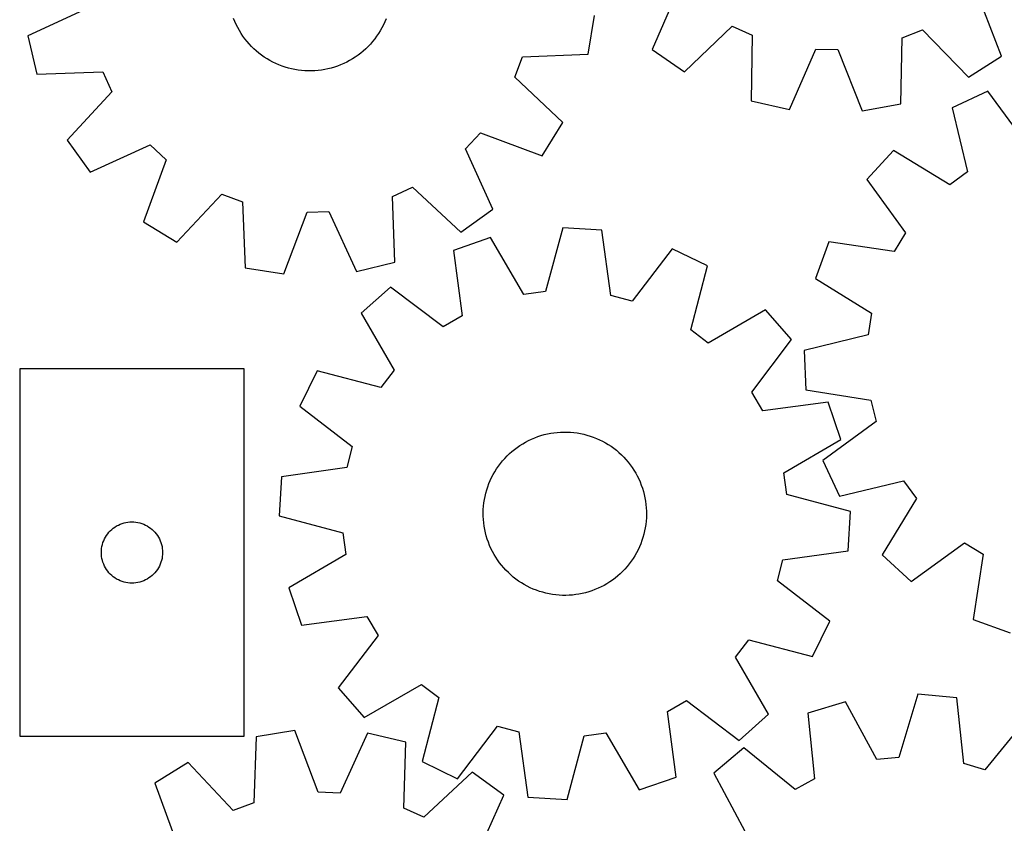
# Model space of a CAD drawing. Header units: millimetres. Extents: x 7 to 1243, y 7 to 1533.
# Tile 4 of 27: x 7 to 296, y 617 to 853. Entities that reach past the tile are written whole.
import ezdxf

# ---------------------------------------------------------------- set-up
doc = ezdxf.new("R2010")
doc.units = ezdxf.units.MM
doc.layers.add('CUT', color=7, linetype='CONTINUOUS', true_color=0x000000)

msp = doc.modelspace()

# ---------------------------------------------------------------- linework, layer by layer
at = {"layer": 'CUT'}
for p, q in [((200.089992, 862.494606), (192.395667, 844.711475)), ((295.084467, 842.749553), (288.075021, 860.813608)), ((26.519798, 856.800266), (8.926572, 848.681101)), ((69.758314, 852.891101), (69.389495, 853.798112)), ((114.189605, 853.735887), (113.818267, 852.829905)), ((173.611493, 843.327144), (175.450866, 854.71583)), ((70.163822, 851.99989), (69.758314, 852.891101)), ((70.605343, 851.125959), (70.163822, 851.99989)), ((71.082144, 850.270766), (70.605343, 851.125959)), ((112.966338, 851.067123), (112.487164, 850.213257)), ((113.410285, 851.939823), (112.966338, 851.067123)), ((113.818267, 852.829905), (113.410285, 851.939823)), ((201.863544, 838.12021), (215.870155, 851.508908)), ((215.870155, 851.508908), (221.762456, 848.935295)), ((8.926572, 848.681101), (11.585475, 837.455429)), ((71.59343, 849.435732), (71.082144, 850.270766)), ((72.13835, 848.622247), (71.59343, 849.435732)), ((72.715997, 847.831666), (72.13835, 848.622247)), ((111.426382, 848.567679), (110.846541, 847.778705)), ((111.97356, 849.379646), (111.426382, 848.567679)), ((112.487164, 850.213257), (111.97356, 849.379646)), ((221.762456, 848.935295), (221.459136, 829.561333)), ((265.463517, 828.720607), (265.900447, 848.092016)), ((265.900447, 848.092016), (271.886752, 850.438683)), ((271.886752, 850.438683), (285.371733, 836.524743)), ((73.325411, 847.065304), (72.715997, 847.831666)), ((73.965576, 846.324438), (73.325411, 847.065304)), ((74.635428, 845.610299), (73.965576, 846.324438)), ((75.33385, 844.924077), (74.635428, 845.610299)), ((108.920947, 845.562678), (108.220621, 844.878399)), ((109.59278, 846.274954), (108.920947, 845.562678)), ((110.235001, 847.014039), (109.59278, 846.274954)), ((110.846541, 847.778705), (110.235001, 847.014039)), ((76.059682, 844.266913), (75.33385, 844.924077)), ((76.811714, 843.639902), (76.059682, 844.266913)), ((77.588695, 843.044087), (76.811714, 843.639902)), ((78.389332, 842.48046), (77.588695, 843.044087)), ((79.212293, 841.949959), (78.389332, 842.48046)), ((105.158363, 842.44328), (104.333932, 841.915067)), ((105.960562, 843.004681), (105.158363, 842.44328)), ((106.739196, 843.598335), (105.960562, 843.004681)), ((107.492967, 844.223254), (106.739196, 843.598335)), ((108.220621, 844.878399), (107.492967, 844.223254)), ((152.006562, 836.533048), (154.250402, 842.558649)), ((154.250402, 842.558649), (173.611493, 843.327144)), ((192.395667, 844.711475), (201.863544, 838.12021)), ((232.728682, 827.094998), (240.54547, 844.82464)), ((240.54547, 844.82464), (246.974125, 844.701818)), ((246.974125, 844.701818), (254.107989, 826.686535)), ((285.371733, 836.524743), (295.084467, 842.749553)), ((80.056207, 841.453467), (79.212293, 841.949959)), ((80.919669, 840.99181), (80.056207, 841.453467)), ((81.801244, 840.565757), (80.919669, 840.99181)), ((82.699463, 840.176016), (81.801244, 840.565757)), ((83.612832, 839.823237), (82.699463, 840.176016)), ((84.539829, 839.508006), (83.612832, 839.823237)), ((85.478913, 839.230849), (84.539829, 839.508006)), ((86.428521, 838.992226), (85.478913, 839.230849)), ((98.999632, 839.487923), (98.059782, 839.213375)), ((99.927502, 839.800577), (98.999632, 839.487923)), ((100.841847, 840.150818), (99.927502, 839.800577)), ((101.741145, 840.538062), (100.841847, 840.150818)), ((102.6239, 840.961664), (101.741145, 840.538062)), ((103.488642, 841.420921), (102.6239, 840.961664)), ((104.333932, 841.915067), (103.488642, 841.420921)), ((11.585475, 837.455429), (30.951405, 838.090376)), ((30.951405, 838.090376), (33.625514, 832.242998)), ((87.387071, 838.792535), (86.428521, 838.992226)), ((88.352969, 838.632108), (87.387071, 838.792535)), ((89.324606, 838.511212), (88.352969, 838.632108)), ((90.300366, 838.430049), (89.324606, 838.511212)), ((91.278625, 838.388753), (90.300366, 838.430049)), ((92.257754, 838.387393), (91.278625, 838.388753)), ((93.236123, 838.425971), (92.257754, 838.387393)), ((94.212105, 838.504424), (93.236123, 838.425971)), ((95.184074, 838.62262), (94.212105, 838.504424)), ((96.150414, 838.780364), (95.184074, 838.62262)), ((97.109515, 838.977391), (96.150414, 838.780364)), ((98.059782, 839.213375), (97.109515, 838.977391)), ((166.149318, 823.288243), (152.006562, 836.533048)), ((33.625514, 832.242998), (20.478563, 818.009232)), ((291.048342, 832.419594), (280.581538, 827.568668)), ((302.523021, 816.806325), (291.048342, 832.419594)), ((221.459136, 829.561333), (232.728682, 827.094998)), ((254.107989, 826.686535), (265.463517, 828.720607)), ((280.581538, 827.568668), (285.077941, 808.72126)), ((160.091697, 813.470366), (166.149318, 823.288243)), ((137.531356, 815.461289), (141.910292, 820.169538)), ((141.910292, 820.169538), (160.091697, 813.470366)), ((20.478563, 818.009232), (27.230947, 808.655581)), ((27.230947, 808.655581), (44.87975, 816.653217)), ((44.87975, 816.653217), (49.587999, 812.274281)), ((145.528991, 797.812486), (137.531356, 815.461289)), ((263.307586, 814.965011), (255.493889, 806.477867)), ((279.883746, 804.931401), (263.307586, 814.965011)), ((49.587999, 812.274281), (42.888827, 794.092875)), ((285.077941, 808.72126), (279.883746, 804.931401)), ((255.493889, 806.477867), (266.860614, 790.785832)), ((52.706703, 788.035255), (65.951509, 802.178011)), ((65.951509, 802.178011), (71.97711, 799.934171)), ((116.094197, 801.532944), (121.941575, 804.207053)), ((121.941575, 804.207053), (136.175341, 791.060102)), ((71.97711, 799.934171), (72.745604, 780.57308)), ((116.729144, 782.167014), (116.094197, 801.532944)), ((84.134291, 778.733707), (90.958697, 796.868477)), ((90.958697, 796.868477), (97.384307, 797.101337)), ((97.384307, 797.101337), (105.503472, 779.508111)), ((136.175341, 791.060102), (145.528991, 797.812486)), ((42.888827, 794.092875), (52.706703, 788.035255)), ((166.097648, 792.308432), (161.099325, 773.587877)), ((177.612379, 791.603863), (166.097648, 792.308432)), ((180.290993, 772.413567), (177.612379, 791.603863)), ((266.860614, 790.785832), (263.51212, 785.296726)), ((144.909681, 789.425434), (134.001829, 785.669874)), ((154.728205, 772.720973), (144.909681, 789.425434)), ((244.358049, 788.22315), (240.387023, 777.39188)), ((263.51212, 785.296726), (244.358049, 788.22315)), ((134.001829, 785.669874), (136.548027, 766.461561)), ((198.290784, 786.159123), (186.50889, 770.77636)), ((208.659382, 781.101688), (198.290784, 786.159123)), ((105.503472, 779.508111), (116.729144, 782.167014)), ((72.745604, 780.57308), (84.134291, 778.733707)), ((203.79029, 762.347106), (208.659382, 781.101688)), ((240.387023, 777.39188), (256.89359, 767.244187)), ((115.529976, 774.898046), (106.889625, 767.254107)), ((130.99363, 763.222524), (115.529976, 774.898046)), ((161.099325, 773.587877), (154.728205, 772.720973)), ((186.50889, 770.77636), (180.290993, 772.413567)), ((106.889625, 767.254107), (116.592709, 750.482328)), ((225.680125, 768.158122), (208.908345, 758.455038)), ((233.324064, 759.517771), (225.680125, 768.158122)), ((256.89359, 767.244187), (255.900575, 760.891502)), ((136.548027, 766.461561), (130.99363, 763.222524)), ((208.908345, 758.455038), (203.79029, 762.347106)), ((221.648541, 744.054117), (233.324064, 759.517771)), ((255.900575, 760.891502), (237.084626, 756.265219)), ((237.084626, 756.265219), (237.560824, 744.738784)), ((72.512785, 750.91385), (6.512785, 750.91385)), ((6.512785, 750.91385), (6.512785, 642.91385)), ((72.512785, 642.91385), (72.512785, 750.91385)), ((93.946058, 750.233364), (88.888624, 739.864766)), ((112.700641, 745.364272), (93.946058, 750.233364)), ((116.592709, 750.482328), (112.700641, 745.364272)), ((224.887578, 738.499719), (221.648541, 744.054117)), ((237.560824, 744.738784), (256.694258, 741.680328)), ((244.095891, 741.045918), (224.887578, 738.499719)), ((247.851451, 730.138066), (244.095891, 741.045918)), ((256.694258, 741.680328), (258.207899, 735.431202)), ((88.888624, 739.864766), (104.271387, 728.082872)), ((258.207899, 735.431202), (242.59463, 723.956523)), ((163.54656, 732.097875), (164.519454, 732.208208)), ((164.519454, 732.208208), (165.496038, 732.278766)), ((165.496038, 732.278766), (166.474687, 732.309432)), ((166.474687, 732.309432), (167.453773, 732.300155)), ((167.453773, 732.300155), (168.431666, 732.25095)), ((168.431666, 732.25095), (169.406738, 732.1619)), ((169.406738, 732.1619), (170.377366, 732.033151)), ((154.37038, 728.879521), (155.219637, 729.366816)), ((155.219637, 729.366816), (156.088064, 729.819065)), ((156.088064, 729.819065), (156.974215, 730.235516)), ((156.974215, 730.235516), (157.876616, 730.615476)), ((157.876616, 730.615476), (158.793763, 730.958312)), ((158.793763, 730.958312), (159.72413, 731.263453)), ((159.72413, 731.263453), (160.66617, 731.530392)), ((160.66617, 731.530392), (161.618314, 731.758685)), ((161.618314, 731.758685), (162.578977, 731.94795)), ((162.578977, 731.94795), (163.54656, 732.097875)), ((170.377366, 732.033151), (171.341935, 731.864919)), ((171.341935, 731.864919), (172.298839, 731.657484)), ((172.298839, 731.657484), (173.246486, 731.411191)), ((173.246486, 731.411191), (174.183298, 731.126449)), ((174.183298, 731.126449), (175.107717, 730.803733)), ((175.107717, 730.803733), (176.018203, 730.44358)), ((176.018203, 730.44358), (176.913241, 730.046589)), ((176.913241, 730.046589), (177.791342, 729.613421)), ((177.791342, 729.613421), (178.651043, 729.144798)), ((231.146991, 720.319541), (247.851451, 730.138066)), ((104.271387, 728.082872), (102.63418, 721.864975)), ((150.459856, 725.947713), (151.192784, 726.596953)), ((151.192784, 726.596953), (151.951583, 727.215757)), ((151.951583, 727.215757), (152.734992, 727.803095)), ((152.734992, 727.803095), (153.541705, 728.357991)), ((153.541705, 728.357991), (154.37038, 728.879521)), ((178.651043, 729.144798), (179.490915, 728.641498)), ((179.490915, 728.641498), (180.309559, 728.10436)), ((180.309559, 728.10436), (181.105612, 727.534277)), ((181.105612, 727.534277), (181.877751, 726.932199)), ((181.877751, 726.932199), (182.624688, 726.299128)), ((147.810571, 723.068735), (148.428274, 723.828431)), ((148.428274, 723.828431), (149.07645, 724.562299)), ((149.07645, 724.562299), (149.75402, 725.269119)), ((149.75402, 725.269119), (150.459856, 725.947713)), ((182.624688, 726.299128), (183.345182, 725.636117)), ((183.345182, 725.636117), (184.038033, 724.94427)), ((184.038033, 724.94427), (184.702088, 724.224738)), ((184.702088, 724.224738), (185.336242, 723.478719)), ((185.336242, 723.478719), (185.939439, 722.707455)), ((242.59463, 723.956523), (247.445556, 713.489719)), ((102.63418, 721.864975), (83.443884, 719.186362)), ((145.664253, 719.797565), (146.150316, 720.647529)), ((146.150316, 720.647529), (146.670643, 721.476959)), ((146.670643, 721.476959), (147.224368, 722.284476)), ((147.224368, 722.284476), (147.810571, 723.068735)), ((185.939439, 722.707455), (186.510675, 721.912229)), ((186.510675, 721.912229), (187.049, 721.094365)), ((187.049, 721.094365), (187.553517, 720.255224)), ((83.443884, 719.186362), (82.739314, 707.67163)), ((144.419447, 717.138779), (144.798097, 718.041729)), ((144.798097, 718.041729), (145.213263, 718.928483)), ((145.213263, 718.928483), (145.664253, 719.797565)), ((187.553517, 720.255224), (188.023387, 719.396202)), ((188.023387, 719.396202), (188.457828, 718.518731)), ((188.457828, 718.518731), (188.856116, 717.624269)), ((232.013895, 713.948422), (231.146991, 720.319541)), ((247.445556, 713.489719), (266.292964, 717.986121)), ((266.292964, 717.986121), (270.082823, 712.791927)), ((143.508576, 714.347901), (143.774149, 715.290327)), ((143.774149, 715.290327), (144.077941, 716.221136)), ((144.077941, 716.221136), (144.419447, 717.138779)), ((188.856116, 717.624269), (189.217589, 716.714306)), ((189.217589, 716.714306), (189.541645, 715.790357)), ((189.541645, 715.790357), (189.827745, 714.853958)), ((189.827745, 714.853958), (190.075412, 713.906669)), ((142.945271, 711.466691), (143.093792, 712.434491)), ((143.093792, 712.434491), (143.281665, 713.395427)), ((143.281665, 713.395427), (143.508576, 714.347901)), ((190.075412, 713.906669), (190.284234, 712.950067)), ((190.284234, 712.950067), (190.453865, 711.985743)), ((190.453865, 711.985743), (190.584021, 711.015303)), ((250.73445, 708.950099), (232.013895, 713.948422)), ((270.082823, 712.791927), (260.049214, 696.215766)), ((142.737959, 708.53826), (142.767206, 709.516953)), ((142.767206, 709.516953), (142.836349, 710.493638)), ((142.836349, 710.493638), (142.945271, 711.466691)), ((190.584021, 711.015303), (190.674485, 710.040361)), ((190.674485, 710.040361), (190.725108, 709.062541)), ((190.725108, 709.062541), (190.735805, 708.083469)), ((82.739314, 707.67163), (101.45987, 702.673308)), ((142.748656, 707.559189), (142.737959, 708.53826)), ((142.799279, 706.581368), (142.748656, 707.559189)), ((142.889744, 705.606427), (142.799279, 706.581368)), ((190.637416, 706.128091), (190.528493, 705.155038)), ((190.706558, 707.104776), (190.637416, 706.128091)), ((190.735805, 708.083469), (190.706558, 707.104776)), ((250.02988, 697.435367), (250.73445, 708.950099)), ((32.746227, 702.847963), (33.148824, 703.277812)), ((33.148824, 703.277812), (33.578673, 703.680409)), ((33.578673, 703.680409), (34.033932, 704.054031)), ((34.033932, 704.054031), (34.512653, 704.397077)), ((34.512653, 704.397077), (35.012785, 704.708079)), ((35.012785, 704.708079), (35.532187, 704.985705)), ((35.532187, 704.985705), (36.068634, 705.228766)), ((36.068634, 705.228766), (36.61983, 705.436222)), ((36.61983, 705.436222), (37.183414, 705.607183)), ((37.183414, 705.607183), (37.756972, 705.740918)), ((37.756972, 705.740918), (38.33805, 705.836854)), ((38.33805, 705.836854), (38.924157, 705.894581)), ((38.924157, 705.894581), (39.512785, 705.91385)), ((39.512785, 705.91385), (40.101413, 705.894581)), ((40.101413, 705.894581), (40.687521, 705.836854)), ((40.687521, 705.836854), (41.268598, 705.740918)), ((41.268598, 705.740918), (41.842157, 705.607183)), ((41.842157, 705.607183), (42.40574, 705.436222)), ((42.40574, 705.436222), (42.956936, 705.228766)), ((42.956936, 705.228766), (43.493383, 704.985705)), ((43.493383, 704.985705), (44.012785, 704.708079)), ((44.012785, 704.708079), (44.512917, 704.397077)), ((44.512917, 704.397077), (44.991638, 704.054031)), ((44.991638, 704.054031), (45.446898, 703.680409)), ((45.446898, 703.680409), (45.876746, 703.277812)), ((45.876746, 703.277812), (46.279344, 702.847963)), ((143.019899, 704.635986), (142.889744, 705.606427)), ((143.18953, 703.671662), (143.019899, 704.635986)), ((143.398352, 702.71506), (143.18953, 703.671662)), ((190.1921, 703.226302), (189.965188, 702.273828)), ((190.379972, 704.187239), (190.1921, 703.226302)), ((190.528493, 705.155038), (190.379972, 704.187239)), ((30.990414, 699.806806), (31.197869, 700.358001)), ((31.197869, 700.358001), (31.440931, 700.894449)), ((31.440931, 700.894449), (31.718557, 701.41385)), ((31.718557, 701.41385), (32.029559, 701.913983)), ((32.029559, 701.913983), (32.372605, 702.392703)), ((32.372605, 702.392703), (32.746227, 702.847963)), ((46.279344, 702.847963), (46.652965, 702.392703)), ((46.652965, 702.392703), (46.996012, 701.913983)), ((46.996012, 701.913983), (47.307014, 701.41385)), ((47.307014, 701.41385), (47.58464, 700.894449)), ((47.58464, 700.894449), (47.827701, 700.358001)), ((47.827701, 700.358001), (48.035156, 699.806806)), ((101.45987, 702.673308), (102.326774, 696.302188)), ((143.64602, 701.767771), (143.398352, 702.71506)), ((143.93212, 700.831373), (143.64602, 701.767771)), ((144.256176, 699.907423), (143.93212, 700.831373)), ((189.395823, 700.400593), (189.054318, 699.48295)), ((189.699615, 701.331403), (189.395823, 700.400593)), ((189.965188, 702.273828), (189.699615, 701.331403)), ((30.512785, 696.91385), (30.532055, 697.502479)), ((30.532055, 697.502479), (30.589782, 698.088586)), ((30.589782, 698.088586), (30.685718, 698.669663)), ((30.685718, 698.669663), (30.819453, 699.243222)), ((30.819453, 699.243222), (30.990414, 699.806806)), ((48.035156, 699.806806), (48.206118, 699.243222)), ((48.206118, 699.243222), (48.339853, 698.669663)), ((48.339853, 698.669663), (48.435789, 698.088586)), ((48.435789, 698.088586), (48.493516, 697.502479)), ((48.493516, 697.502479), (48.512785, 696.91385)), ((144.617649, 698.99746), (144.256176, 699.907423)), ((145.015937, 698.102999), (144.617649, 698.99746)), ((145.450377, 697.225527), (145.015937, 698.102999)), ((188.260501, 697.693246), (187.809512, 696.824164)), ((188.675667, 698.58), (188.260501, 697.693246)), ((189.054318, 699.48295), (188.675667, 698.58)), ((230.839585, 694.756754), (250.02988, 697.435367)), ((268.536357, 688.402069), (284.228393, 699.768794)), ((284.228393, 699.768794), (289.717498, 696.420301)), ((30.532055, 696.325222), (30.512785, 696.91385)), ((30.589782, 695.739115), (30.532055, 696.325222)), ((30.685718, 695.158038), (30.589782, 695.739115)), ((30.819453, 694.584479), (30.685718, 695.158038)), ((30.990414, 694.020895), (30.819453, 694.584479)), ((48.206118, 694.584479), (48.035156, 694.020895)), ((48.339853, 695.158038), (48.206118, 694.584479)), ((48.435789, 695.739115), (48.339853, 695.158038)), ((48.493516, 696.325222), (48.435789, 695.739115)), ((48.512785, 696.91385), (48.493516, 696.325222)), ((102.326774, 696.302188), (85.622313, 686.483663)), ((145.920247, 696.366506), (145.450377, 697.225527)), ((146.424764, 695.527365), (145.920247, 696.366506)), ((146.963089, 694.709501), (146.424764, 695.527365)), ((147.534325, 693.914275), (146.963089, 694.709501)), ((186.803121, 695.14477), (186.249396, 694.337254)), ((187.323449, 695.974201), (186.803121, 695.14477)), ((187.809512, 696.824164), (187.323449, 695.974201)), ((229.202378, 688.538857), (230.839585, 694.756754)), ((260.049214, 696.215766), (268.536357, 688.402069)), ((289.717498, 696.420301), (286.791074, 677.266229)), ((31.197869, 693.4697), (30.990414, 694.020895)), ((31.440931, 692.933252), (31.197869, 693.4697)), ((31.718557, 692.41385), (31.440931, 692.933252)), ((32.029559, 691.913718), (31.718557, 692.41385)), ((32.372605, 691.434998), (32.029559, 691.913718)), ((46.996012, 691.913718), (46.652965, 691.434998)), ((47.307014, 692.41385), (46.996012, 691.913718)), ((47.58464, 692.933252), (47.307014, 692.41385)), ((47.827701, 693.4697), (47.58464, 692.933252)), ((48.035156, 694.020895), (47.827701, 693.4697)), ((148.137522, 693.14301), (147.534325, 693.914275)), ((148.771676, 692.396991), (148.137522, 693.14301)), ((149.435731, 691.67746), (148.771676, 692.396991)), ((150.128582, 690.985612), (149.435731, 691.67746)), ((184.397315, 692.05943), (183.719745, 691.35261)), ((185.045491, 692.793299), (184.397315, 692.05943)), ((185.663194, 693.552995), (185.045491, 692.793299)), ((186.249396, 694.337254), (185.663194, 693.552995)), ((32.746227, 690.979738), (32.372605, 691.434998)), ((33.148824, 690.549889), (32.746227, 690.979738)), ((33.578673, 690.147292), (33.148824, 690.549889)), ((34.033932, 689.77367), (33.578673, 690.147292)), ((34.512653, 689.430624), (34.033932, 689.77367)), ((35.012785, 689.119622), (34.512653, 689.430624)), ((35.532187, 688.841996), (35.012785, 689.119622)), ((36.068634, 688.598935), (35.532187, 688.841996)), ((43.493383, 688.841996), (42.956936, 688.598935)), ((44.012785, 689.119622), (43.493383, 688.841996)), ((44.512917, 689.430624), (44.012785, 689.119622)), ((44.991638, 689.77367), (44.512917, 689.430624)), ((45.446898, 690.147292), (44.991638, 689.77367)), ((45.876746, 690.549889), (45.446898, 690.147292)), ((46.279344, 690.979738), (45.876746, 690.549889)), ((46.652965, 691.434998), (46.279344, 690.979738)), ((150.849076, 690.322601), (150.128582, 690.985612)), ((151.596014, 689.68953), (150.849076, 690.322601)), ((152.368152, 689.087452), (151.596014, 689.68953)), ((153.164205, 688.51737), (152.368152, 689.087452)), ((180.738773, 688.818634), (179.93206, 688.263738)), ((181.522181, 689.405973), (180.738773, 688.818634)), ((182.28098, 690.024777), (181.522181, 689.405973)), ((183.013908, 690.674016), (182.28098, 690.024777)), ((183.719745, 691.35261), (183.013908, 690.674016)), ((36.61983, 688.391479), (36.068634, 688.598935)), ((37.183414, 688.220518), (36.61983, 688.391479)), ((37.756972, 688.086783), (37.183414, 688.220518)), ((38.33805, 687.990847), (37.756972, 688.086783)), ((38.924157, 687.93312), (38.33805, 687.990847)), ((39.512785, 687.91385), (38.924157, 687.93312)), ((40.101413, 687.93312), (39.512785, 687.91385)), ((40.687521, 687.990847), (40.101413, 687.93312)), ((41.268598, 688.086783), (40.687521, 687.990847)), ((41.842157, 688.220518), (41.268598, 688.086783)), ((42.40574, 688.391479), (41.842157, 688.220518)), ((42.956936, 688.598935), (42.40574, 688.391479)), ((85.622313, 686.483663), (89.377873, 675.575811)), ((153.982849, 687.980232), (153.164205, 688.51737)), ((154.822721, 687.476932), (153.982849, 687.980232)), ((155.682423, 687.008308), (154.822721, 687.476932)), ((156.560523, 686.57514), (155.682423, 687.008308)), ((157.455561, 686.178149), (156.560523, 686.57514)), ((158.366048, 685.817996), (157.455561, 686.178149)), ((175.597149, 686.006254), (174.680002, 685.663418)), ((176.499549, 686.386213), (175.597149, 686.006254)), ((177.3857, 686.802664), (176.499549, 686.386213)), ((178.254127, 687.254914), (177.3857, 686.802664)), ((179.103385, 687.742209), (178.254127, 687.254914)), ((179.93206, 688.263738), (179.103385, 687.742209)), ((244.58514, 676.756963), (229.202378, 688.538857)), ((159.290466, 685.49528), (158.366048, 685.817996)), ((160.227278, 685.210539), (159.290466, 685.49528)), ((161.174925, 684.964245), (160.227278, 685.210539)), ((162.13183, 684.75681), (161.174925, 684.964245)), ((163.096398, 684.588578), (162.13183, 684.75681)), ((164.067027, 684.45983), (163.096398, 684.588578)), ((165.042098, 684.370779), (164.067027, 684.45983)), ((166.019991, 684.321574), (165.042098, 684.370779)), ((166.999077, 684.312297), (166.019991, 684.321574)), ((167.977726, 684.342963), (166.999077, 684.312297)), ((168.954311, 684.413522), (167.977726, 684.342963)), ((169.927204, 684.523855), (168.954311, 684.413522)), ((170.894788, 684.673779), (169.927204, 684.523855)), ((171.855451, 684.863045), (170.894788, 684.673779)), ((172.807594, 685.091337), (171.855451, 684.863045)), ((173.749634, 685.358276), (172.807594, 685.091337)), ((174.680002, 685.663418), (173.749634, 685.358276)), ((89.377873, 675.575811), (108.586186, 678.12201)), ((108.586186, 678.12201), (111.825223, 672.567613)), ((286.791074, 677.266229), (297.622344, 673.295204)), ((239.527706, 666.388365), (244.58514, 676.756963)), ((111.825223, 672.567613), (100.1497, 657.103959)), ((216.881055, 666.139401), (220.773123, 671.257457)), ((220.773123, 671.257457), (239.527706, 666.388365)), ((226.584139, 649.367622), (216.881055, 666.139401)), ((100.1497, 657.103959), (107.79364, 648.463608)), ((107.79364, 648.463608), (124.565419, 658.166692)), ((124.565419, 658.166692), (129.683474, 654.274623)), ((129.683474, 654.274623), (124.814382, 635.520041)), ((270.467127, 655.263908), (264.870154, 636.713536)), ((281.953291, 654.189895), (270.467127, 655.263908)), ((284.014208, 634.923472), (281.953291, 654.189895)), ((196.925737, 650.160169), (202.480134, 653.399205)), ((202.480134, 653.399205), (217.943788, 641.723683)), ((249.1975, 653.062868), (238.174661, 649.659562)), ((258.474479, 636.051694), (249.1975, 653.062868)), ((199.471935, 630.951856), (196.925737, 650.160169)), ((217.943788, 641.723683), (226.584139, 649.367622)), ((238.174661, 649.659562), (240.102653, 630.379384)), ((135.18298, 630.462607), (146.964875, 645.845369)), ((146.964875, 645.845369), (153.182771, 644.208162)), ((302.446165, 648.083856), (290.176316, 633.087416)), ((6.512785, 642.91385), (72.512785, 642.91385)), ((76.020415, 642.708198), (75.290748, 623.345605)), ((87.40539, 644.570405), (76.020415, 642.708198)), ((94.266149, 626.449356), (87.40539, 644.570405)), ((108.776081, 643.838854), (100.692213, 626.229382)), ((120.007062, 641.202468), (108.776081, 643.838854)), ((153.182771, 644.208162), (155.861385, 625.017866)), ((167.376117, 624.313297), (172.374439, 643.033852)), ((172.374439, 643.033852), (178.745559, 643.900756)), ((178.745559, 643.900756), (188.564083, 627.196296)), ((119.410952, 621.835303), (120.007062, 641.202468)), ((219.366389, 639.486533), (210.485003, 632.124031)), ((234.447096, 627.320403), (219.366389, 639.486533)), ((264.870154, 636.713536), (258.474479, 636.051694)), ((55.996519, 635.205854), (46.190809, 629.128557)), ((69.269658, 621.089686), (55.996519, 635.205854)), ((124.814382, 635.520041), (135.18298, 630.462607)), ((290.176316, 633.087416), (284.014208, 634.923472)), ((139.471054, 632.348393), (125.26368, 619.172926)), ((148.838226, 625.61478), (139.471054, 632.348393)), ((188.564083, 627.196296), (199.471935, 630.951856)), ((210.485003, 632.124031), (219.64444, 615.049279)), ((46.190809, 629.128557), (52.926428, 610.960622)), ((240.102653, 630.379384), (234.447096, 627.320403)), ((100.692213, 626.229382), (94.266149, 626.449356)), ((140.875999, 607.949975), (148.838226, 625.61478)), ((75.290748, 623.345605), (69.269658, 621.089686)), ((155.861385, 625.017866), (167.376117, 624.313297)), ((125.26368, 619.172926), (119.410952, 621.835303))]:
    msp.add_line(p, q, dxfattribs=at)

doc.saveas('drawing.dxf')
